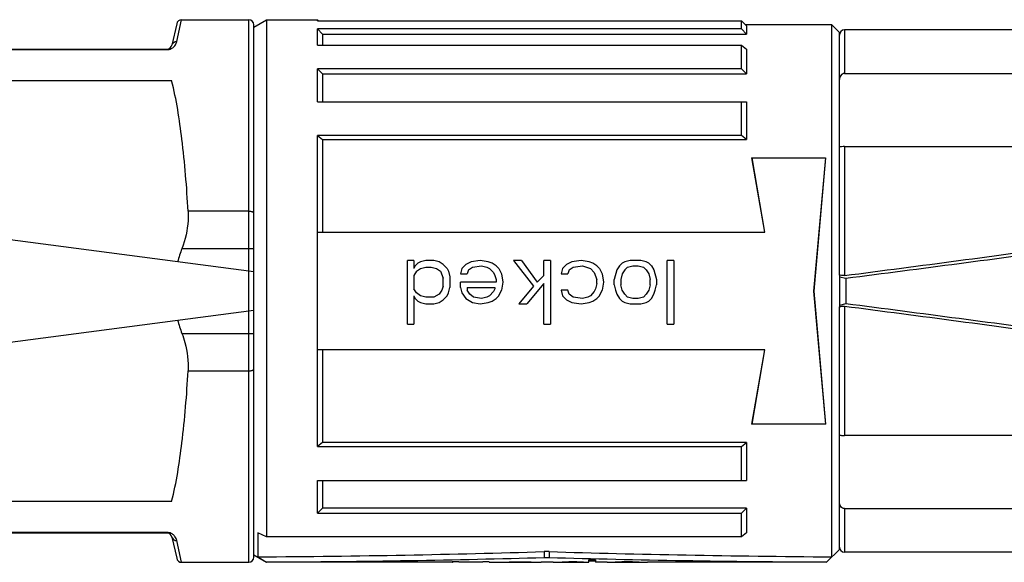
# Model space of a CAD drawing. Header units: millimetres. Extents: x -491 to 2059, y -393 to 795.
# Tile 124 of 256: x -178.56 to -174.69, y 58.82 to 60.95. Entities that reach past the tile are written whole.
import ezdxf

# ---------------------------------------------------------------- set-up
doc = ezdxf.new("R2010")
doc.units = ezdxf.units.MM
doc.header["$LTSCALE"] = 462.55
doc.layers.get('0').update_dxf_attribs({"linetype": 'CONTINUOUS'})
for name, color, linetype in [('1613603_PBL232', 7, 'CONTINUOUS'), ('A2600102_ABL239', 7, 'CONTINUOUS'), ('E2030201_ABL231', 7, 'CONTINUOUS'), ('E2031601_ABL259', 7, 'CONTINUOUS'), ('new_view_13_VBL9', 7, 'CONTINUOUS'), ('ST-8EP1N8AW400S_PBL260', 7, 'CONTINUOUS')]:
    doc.layers.add(name, color=color, linetype=linetype)

# ---------------------------------------------------------------- blocks, each defined once
blk = doc.blocks.new('1613603_PBL232', base_point=(3128.898, 4524.197))
at = {"layer": '1613603_PBL232', "color": 7}
for p, q in [((3128.869, 4534.691), (3128.683, 4533.854)), ((3129.064, 4534.847), (3131.698, 4534.847)), ((3131.898, 4534.559), (3132.398, 4534.847)), ((3131.898, 4513.748), (3131.898, 4534.647)), ((3132.398, 4534.847), (3132.398, 4514.546)), ((3132.398, 4534.847), (3134.398, 4534.847)), ((3134.398, 4534.806), (3134.398, 4534.847)), ((3134.439, 4534.806), (3134.398, 4534.847)), ((3134.398, 4534.806), (3151.048, 4534.806)), ((3151.048, 4534.485), (3151.048, 4534.806)), ((3151.048, 4534.806), (3151.182, 4534.677)), ((3151.182, 4534.677), (3151.248, 4534.613)), ((3151.182, 4534.677), (3151.213, 4534.647)), ((3154.598, 4534.647), (3151.213, 4534.647)), ((3151.248, 4534.613), (3151.248, 4534.275)), ((3154.598, 4534.647), (3154.898, 4534.347)), ((3154.598, 4513.762), (3154.598, 4534.647)), ((3134.398, 4533.848), (3134.398, 4534.485)), ((3151.048, 4534.485), (3134.398, 4534.485)), ((3134.398, 4534.485), (3134.598, 4534.275)), ((3134.598, 4534.275), (3134.598, 4533.848)), ((3134.598, 4534.275), (3151.248, 4534.275)), ((3151.248, 4534.275), (3151.048, 4534.485)), ((3154.898, 4524.822), (3154.898, 4534.347)), ((3134.398, 4533.848), (3151.048, 4533.848)), ((3151.048, 4532.922), (3151.048, 4533.848)), ((3151.048, 4533.848), (3151.248, 4533.694)), ((3120.309, 4533.697), (3128.488, 4533.697)), ((3151.248, 4533.694), (3151.248, 4532.722)), ((3134.398, 4531.629), (3134.398, 4532.922)), ((3151.048, 4532.922), (3134.398, 4532.922)), ((3134.398, 4532.922), (3134.598, 4532.722)), ((3134.598, 4532.722), (3134.598, 4531.629)), ((3134.598, 4532.722), (3151.248, 4532.722)), ((3151.248, 4532.722), (3151.048, 4532.922)), ((3120.126, 4532.461), (3128.671, 4532.461)), ((3134.398, 4531.629), (3151.248, 4531.629)), ((3151.048, 4530.308), (3151.048, 4531.629)), ((3151.248, 4531.629), (3151.248, 4530.141)), ((3134.398, 4518.087), (3134.398, 4530.308)), ((3151.048, 4530.308), (3134.398, 4530.308)), ((3134.398, 4530.308), (3134.598, 4530.141)), ((3151.248, 4530.141), (3151.048, 4530.308)), ((3134.598, 4530.141), (3134.598, 4526.512)), ((3134.598, 4530.141), (3151.248, 4530.141)), ((3151.447, 4529.422), (3151.96, 4526.51)), ((3151.447, 4529.422), (3154.36, 4529.422)), ((3151.971, 4526.512), (3151.473, 4529.422)), ((3154.36, 4529.422), (3153.898, 4524.197)), ((3153.898, 4524.197), (3154.373, 4529.422)), ((3131.898, 4524.947), (3119.445, 4526.587)), ((3134.398, 4526.512), (3151.971, 4526.512)), ((3137.93, 4522.897), (3137.93, 4525.397)), ((3138.19, 4525.397), (3137.93, 4525.397)), ((3138.19, 4525.397), (3138.19, 4525.078)), ((3138.346, 4525.291), (3138.242, 4525.184)), ((3138.45, 4525.344), (3138.346, 4525.291)), ((3138.659, 4525.397), (3138.45, 4525.344)), ((3138.971, 4525.397), (3138.659, 4525.397)), ((3139.18, 4525.344), (3138.971, 4525.397)), ((3139.336, 4525.238), (3139.18, 4525.344)), ((3139.336, 4525.238), (3139.492, 4525.078)), ((3140.221, 4525.238), (3140.065, 4525.078)), ((3140.43, 4525.344), (3140.221, 4525.238)), ((3140.794, 4525.397), (3140.43, 4525.344)), ((3141.107, 4525.344), (3140.794, 4525.397)), ((3141.263, 4525.291), (3141.107, 4525.344)), ((3141.419, 4525.184), (3141.263, 4525.291)), ((3142.096, 4525.397), (3142.878, 4524.387)), ((3142.409, 4525.397), (3142.096, 4525.397)), ((3142.409, 4525.397), (3143.034, 4524.546)), ((3143.294, 4524.812), (3143.294, 4525.397)), ((3143.555, 4525.397), (3143.294, 4525.397)), ((3143.555, 4525.397), (3143.555, 4522.897)), ((3144.18, 4525.238), (3144.023, 4525.078)), ((3144.388, 4525.344), (3144.18, 4525.238)), ((3144.753, 4525.397), (3144.388, 4525.344)), ((3145.065, 4525.344), (3144.753, 4525.397)), ((3145.221, 4525.291), (3145.065, 4525.344)), ((3145.378, 4525.184), (3145.221, 4525.291)), ((3146.367, 4525.291), (3146.263, 4525.184)), ((3146.471, 4525.344), (3146.367, 4525.291)), ((3146.68, 4525.397), (3146.471, 4525.344)), ((3147.096, 4525.397), (3146.68, 4525.397)), ((3147.305, 4525.344), (3147.096, 4525.397)), ((3147.409, 4525.291), (3147.305, 4525.344)), ((3147.409, 4525.291), (3147.513, 4525.184)), ((3148.138, 4522.897), (3148.138, 4525.397)), ((3148.398, 4525.397), (3148.138, 4525.397)), ((3148.398, 4525.397), (3148.398, 4522.897)), ((3131.698, 4523.421), (3131.698, 4524.974)), ((3138.242, 4525.184), (3138.19, 4525.078)), ((3138.294, 4524.972), (3138.19, 4524.812)), ((3138.294, 4524.972), (3138.45, 4525.078)), ((3138.45, 4525.078), (3138.659, 4525.131)), ((3138.659, 4525.131), (3138.867, 4525.131)), ((3138.867, 4525.131), (3139.075, 4525.078)), ((3139.075, 4525.078), (3139.232, 4524.972)), ((3139.232, 4524.972), (3139.336, 4524.706)), ((3139.492, 4525.078), (3139.544, 4524.972)), ((3139.544, 4524.972), (3139.596, 4524.759)), ((3140.065, 4525.078), (3140.013, 4524.865)), ((3140.013, 4524.865), (3140.273, 4524.865)), ((3140.325, 4525.025), (3140.273, 4524.865)), ((3140.325, 4525.025), (3140.482, 4525.131)), ((3140.482, 4525.131), (3140.846, 4525.184)), ((3140.846, 4525.184), (3141.055, 4525.131)), ((3141.055, 4525.131), (3141.159, 4525.078)), ((3141.159, 4525.078), (3141.315, 4524.918)), ((3141.315, 4524.918), (3141.367, 4524.812)), ((3141.419, 4525.184), (3141.523, 4525.078)), ((3141.523, 4525.078), (3141.628, 4524.865)), ((3141.628, 4524.865), (3141.68, 4524.546)), ((3144.023, 4525.078), (3143.971, 4524.865)), ((3143.971, 4524.865), (3144.232, 4524.865)), ((3144.284, 4525.025), (3144.232, 4524.865)), ((3144.284, 4525.025), (3144.44, 4525.131)), ((3144.44, 4525.131), (3144.805, 4525.184)), ((3144.805, 4525.184), (3145.117, 4525.078)), ((3145.117, 4525.078), (3145.273, 4524.918)), ((3145.273, 4524.918), (3145.378, 4524.653)), ((3145.378, 4525.184), (3145.482, 4525.078)), ((3145.482, 4525.078), (3145.586, 4524.865)), ((3145.586, 4524.865), (3145.638, 4524.546)), ((3146.159, 4525.025), (3146.055, 4524.653)), ((3146.263, 4525.184), (3146.159, 4525.025)), ((3146.367, 4524.865), (3146.315, 4524.653)), ((3146.471, 4525.025), (3146.367, 4524.865)), ((3146.575, 4525.131), (3146.471, 4525.025)), ((3146.575, 4525.131), (3146.784, 4525.184)), ((3146.784, 4525.184), (3146.992, 4525.184)), ((3146.992, 4525.184), (3147.2, 4525.131)), ((3147.2, 4525.131), (3147.305, 4525.025)), ((3147.305, 4525.025), (3147.409, 4524.865)), ((3147.409, 4524.865), (3147.461, 4524.653)), ((3147.513, 4525.184), (3147.617, 4525.025)), ((3147.617, 4525.025), (3147.721, 4524.653)), ((3138.19, 4524.812), (3138.19, 4524.28)), ((3139.336, 4524.387), (3139.336, 4524.706)), ((3139.596, 4524.759), (3139.596, 4524.333)), ((3140.013, 4524.333), (3140.013, 4524.546)), ((3141.419, 4524.546), (3140.013, 4524.546)), ((3141.367, 4524.812), (3141.419, 4524.653)), ((3141.419, 4524.653), (3141.419, 4524.546)), ((3141.68, 4524.546), (3141.628, 4524.227)), ((3143.294, 4524.493), (3142.617, 4523.695)), ((3143.294, 4524.812), (3143.034, 4524.546)), ((3143.294, 4522.897), (3143.294, 4524.493)), ((3145.378, 4524.493), (3145.325, 4524.28)), ((3145.378, 4524.493), (3145.378, 4524.653)), ((3145.638, 4524.546), (3145.586, 4524.227)), ((3146.055, 4524.44), (3146.055, 4524.653)), ((3146.315, 4524.653), (3146.315, 4524.44)), ((3147.461, 4524.44), (3147.461, 4524.653)), ((3147.721, 4524.653), (3147.721, 4524.44)), ((3138.294, 4524.121), (3138.19, 4524.28)), ((3138.45, 4524.014), (3138.294, 4524.121)), ((3139.284, 4524.227), (3139.18, 4524.067)), ((3139.336, 4524.387), (3139.284, 4524.227)), ((3139.492, 4524.014), (3139.544, 4524.121)), ((3139.544, 4524.121), (3139.596, 4524.333)), ((3140.013, 4524.333), (3140.065, 4524.121)), ((3140.065, 4524.121), (3140.221, 4523.908)), ((3140.273, 4524.333), (3140.273, 4524.227)), ((3140.273, 4524.333), (3141.367, 4524.333)), ((3140.378, 4524.067), (3140.273, 4524.227)), ((3141.315, 4524.174), (3141.159, 4524.014)), ((3141.367, 4524.28), (3141.315, 4524.174)), ((3141.367, 4524.333), (3141.367, 4524.28)), ((3141.523, 4524.014), (3141.628, 4524.227)), ((3142.878, 4524.387), (3142.305, 4523.695)), ((3143.971, 4524.227), (3144.023, 4524.014)), ((3144.232, 4524.227), (3143.971, 4524.227)), ((3144.284, 4524.067), (3144.232, 4524.227)), ((3145.273, 4524.174), (3145.117, 4524.014)), ((3145.325, 4524.28), (3145.273, 4524.174)), ((3145.482, 4524.014), (3145.586, 4524.227)), ((3146.055, 4524.44), (3146.107, 4524.227)), ((3146.107, 4524.227), (3146.159, 4524.067)), ((3146.367, 4524.227), (3146.315, 4524.44)), ((3146.471, 4524.067), (3146.367, 4524.227)), ((3147.409, 4524.227), (3147.305, 4524.067)), ((3147.461, 4524.44), (3147.409, 4524.227)), ((3147.617, 4524.067), (3147.669, 4524.227)), ((3147.669, 4524.227), (3147.721, 4524.44)), ((3154.373, 4518.972), (3153.898, 4524.197)), ((3153.898, 4524.197), (3154.36, 4518.972)), ((3138.19, 4524.014), (3138.19, 4522.897)), ((3138.19, 4524.014), (3138.242, 4523.908)), ((3138.242, 4523.908), (3138.346, 4523.801)), ((3138.346, 4523.801), (3138.45, 4523.748)), ((3138.659, 4523.961), (3138.45, 4524.014)), ((3138.45, 4523.748), (3138.659, 4523.695)), ((3138.971, 4523.961), (3138.659, 4523.961)), ((3138.659, 4523.695), (3138.971, 4523.695)), ((3139.18, 4524.067), (3138.971, 4523.961)), ((3138.971, 4523.695), (3139.18, 4523.748)), ((3139.18, 4523.748), (3139.336, 4523.855)), ((3139.336, 4523.855), (3139.492, 4524.014)), ((3140.221, 4523.908), (3140.482, 4523.748)), ((3140.534, 4523.961), (3140.378, 4524.067)), ((3140.482, 4523.748), (3140.794, 4523.695)), ((3140.846, 4523.908), (3140.534, 4523.961)), ((3140.794, 4523.695), (3141.107, 4523.748)), ((3141.055, 4523.961), (3140.846, 4523.908)), ((3141.159, 4524.014), (3141.055, 4523.961)), ((3141.107, 4523.748), (3141.263, 4523.801)), ((3141.263, 4523.801), (3141.419, 4523.908)), ((3141.419, 4523.908), (3141.523, 4524.014)), ((3142.305, 4523.695), (3142.617, 4523.695)), ((3144.023, 4524.014), (3144.18, 4523.855)), ((3144.18, 4523.855), (3144.388, 4523.748)), ((3144.44, 4523.961), (3144.284, 4524.067)), ((3144.388, 4523.748), (3144.753, 4523.695)), ((3144.805, 4523.908), (3144.44, 4523.961)), ((3144.753, 4523.695), (3145.065, 4523.748)), ((3145.013, 4523.961), (3144.805, 4523.908)), ((3145.117, 4524.014), (3145.013, 4523.961)), ((3145.065, 4523.748), (3145.221, 4523.801)), ((3145.221, 4523.801), (3145.378, 4523.908)), ((3145.378, 4523.908), (3145.482, 4524.014)), ((3146.159, 4524.067), (3146.263, 4523.908)), ((3146.263, 4523.908), (3146.367, 4523.801)), ((3146.367, 4523.801), (3146.471, 4523.748)), ((3146.575, 4523.961), (3146.471, 4524.067)), ((3146.471, 4523.748), (3146.68, 4523.695)), ((3146.784, 4523.908), (3146.575, 4523.961)), ((3146.68, 4523.695), (3147.096, 4523.695)), ((3146.992, 4523.908), (3146.784, 4523.908)), ((3147.2, 4523.961), (3146.992, 4523.908)), ((3147.096, 4523.695), (3147.305, 4523.748)), ((3147.305, 4524.067), (3147.2, 4523.961)), ((3147.305, 4523.748), (3147.409, 4523.801)), ((3147.409, 4523.801), (3147.513, 4523.908)), ((3147.513, 4523.908), (3147.617, 4524.067)), ((3119.445, 4521.808), (3131.898, 4523.447)), ((3154.898, 4514.047), (3154.898, 4523.573)), ((3137.93, 4522.897), (3138.19, 4522.897)), ((3143.294, 4522.897), (3143.555, 4522.897)), ((3148.138, 4522.897), (3148.398, 4522.897)), ((3151.971, 4521.883), (3134.398, 4521.883)), ((3134.598, 4521.883), (3134.598, 4518.253)), ((3151.96, 4521.885), (3151.447, 4518.972)), ((3151.473, 4518.972), (3151.971, 4521.883)), ((3154.373, 4518.972), (3151.447, 4518.972)), ((3134.598, 4518.253), (3134.398, 4518.087)), ((3134.398, 4518.087), (3151.048, 4518.087)), ((3151.248, 4518.253), (3134.598, 4518.253)), ((3151.048, 4518.087), (3151.248, 4518.253)), ((3151.048, 4516.765), (3151.048, 4518.087)), ((3151.248, 4518.253), (3151.248, 4516.765)), ((3134.398, 4515.472), (3134.398, 4516.765)), ((3134.398, 4516.765), (3151.248, 4516.765)), ((3134.598, 4516.765), (3134.598, 4515.672)), ((3128.671, 4515.933), (3120.126, 4515.933)), ((3134.598, 4515.672), (3134.398, 4515.472)), ((3151.248, 4515.672), (3134.598, 4515.672)), ((3151.048, 4515.472), (3151.248, 4515.672)), ((3151.248, 4515.672), (3151.248, 4514.701)), ((3134.398, 4515.472), (3151.048, 4515.472)), ((3151.048, 4514.546), (3151.048, 4515.472)), ((3128.488, 4514.697), (3120.309, 4514.697)), ((3128.683, 4514.54), (3128.869, 4513.704)), ((3132.052, 4514.701), (3132.052, 4513.761)), ((3132.398, 4514.546), (3132.052, 4514.701)), ((3151.048, 4514.546), (3132.398, 4514.546)), ((3151.248, 4514.701), (3151.048, 4514.546)), ((3154.398, 4513.547), (3154.898, 4514.047)), ((3131.898, 4513.836), (3132.398, 4513.547)), ((3132.052, 4513.761), (3132.398, 4513.557)), ((3143.298, 4513.967), (3143.298, 4513.737)), ((3143.498, 4513.967), (3143.298, 4513.967)), ((3143.298, 4513.737), (3143.498, 4513.737)), ((3143.498, 4513.967), (3143.498, 4513.737)), ((3145.055, 4513.551), (3145.055, 4513.647)), ((3145.315, 4513.647), (3145.055, 4513.647)), ((3145.315, 4513.647), (3145.315, 4513.547)), ((3129.064, 4513.547), (3131.698, 4513.547)), ((3132.398, 4513.557), (3132.398, 4513.547)), ((3139.69, 4513.547), (3132.398, 4513.547)), ((3139.69, 4513.547), (3139.69, 4513.564)), ((3139.95, 4513.564), (3139.69, 4513.564)), ((3139.95, 4513.564), (3139.95, 4513.547)), ((3140.888, 4513.547), (3139.95, 4513.547)), ((3140.888, 4513.547), (3140.888, 4513.564)), ((3141.148, 4513.564), (3140.888, 4513.564)), ((3141.148, 4513.564), (3141.148, 4513.547)), ((3141.148, 4513.547), (3141.825, 4513.547)), ((3141.825, 4513.556), (3141.825, 4513.547)), ((3141.878, 4513.559), (3141.878, 4513.55)), ((3142.034, 4513.561), (3142.034, 4513.552)), ((3142.607, 4513.547), (3142.034, 4513.547)), ((3142.398, 4513.564), (3142.398, 4513.554)), ((3142.607, 4513.561), (3142.607, 4513.552)), ((3142.711, 4513.561), (3142.711, 4513.551)), ((3142.867, 4513.559), (3142.867, 4513.548)), ((3142.919, 4513.556), (3142.919, 4513.547)), ((3142.919, 4513.547), (3142.924, 4513.547)), ((3143.18, 4513.547), (3143.191, 4513.547)), ((3143.658, 4513.547), (3143.191, 4513.547)), ((3143.909, 4513.556), (3143.909, 4513.548)), ((3143.961, 4513.556), (3143.961, 4513.547)), ((3144.013, 4513.561), (3144.013, 4513.549)), ((3144.169, 4513.563), (3144.169, 4513.551)), ((3144.586, 4513.564), (3144.273, 4513.564)), ((3144.378, 4513.564), (3144.378, 4513.552)), ((3144.378, 4513.552), (3144.586, 4513.552)), ((3144.586, 4513.564), (3144.586, 4513.552)), ((3144.794, 4513.561), (3144.794, 4513.551)), ((3144.95, 4513.559), (3144.95, 4513.549)), ((3145.055, 4513.604), (3145.315, 4513.604)), ((3145.772, 4513.547), (3145.315, 4513.547)), ((3145.992, 4513.559), (3145.992, 4513.548)), ((3146.028, 4513.547), (3146.044, 4513.547)), ((3146.044, 4513.559), (3146.044, 4513.547)), ((3146.148, 4513.561), (3146.148, 4513.55)), ((3146.253, 4513.563), (3146.253, 4513.552)), ((3146.878, 4513.547), (3146.253, 4513.547)), ((3146.773, 4513.564), (3146.357, 4513.564)), ((3146.461, 4513.564), (3146.461, 4513.554)), ((3146.461, 4513.554), (3146.669, 4513.554)), ((3146.669, 4513.564), (3146.669, 4513.554)), ((3146.878, 4513.563), (3146.878, 4513.552)), ((3146.982, 4513.561), (3146.982, 4513.55)), ((3147.086, 4513.559), (3147.086, 4513.547)), ((3147.086, 4513.547), (3147.103, 4513.547)), ((3147.138, 4513.559), (3147.138, 4513.548)), ((3154.398, 4513.547), (3147.358, 4513.547)), ((3154.398, 4513.547), (3154.398, 4513.557))]:
    blk.add_line(p, q, dxfattribs=at)
at = {"layer": '1613603_PBL232', "color": 2}
for p, q in [((3128.878, 4533.995), (3129.064, 4534.847)), ((3131.698, 4524.974), (3131.698, 4534.847)), ((3120.309, 4533.675), (3128.488, 4533.675)), ((3128.488, 4533.697), (3128.488, 4533.675)), ((3131.698, 4527.33), (3129.317, 4527.33)), ((3131.898, 4525.859), (3129.073, 4525.859)), ((3131.698, 4513.547), (3131.698, 4523.421)), ((3129.073, 4522.535), (3131.898, 4522.535)), ((3129.317, 4521.064), (3131.698, 4521.064)), ((3128.488, 4514.719), (3120.309, 4514.719)), ((3128.488, 4514.697), (3128.488, 4514.719)), ((3129.064, 4513.547), (3128.878, 4514.4))]:
    blk.add_line(p, q, dxfattribs=at)
at = {"layer": '1613603_PBL232', "color": 7}
for centre, radius, start, end in [((3129.064, 4534.647), 0.2, 89.9892, 167.4489), ((3131.698, 4534.647), 0.2, 0, 90), ((3128.488, 4533.897), 0.2, 270, 347.5), ((3134.028, 4523.963), 5.305, 159.0591, 164.9437), ((3134.028, 4524.431), 5.305, 195.0563, 200.9409), ((3128.488, 4514.497), 0.2, 12.5, 90), ((3129.064, 4513.747), 0.2, 192.5495, 270.0124), ((3131.698, 4513.747), 0.2, 270, 360), ((3071.335, 4594.93), 116.28, 315.58917, 315.73017)]:
    blk.add_arc(centre, radius, start, end, dxfattribs=at)
at = {"layer": '1613603_PBL232', "color": 2}
blk.add_arc((3128.485, 4514.304), 0.415, 77.6961, 89.6606, dxfattribs=at)
at = {"layer": '1613603_PBL232', "color": 7}
for centre, major_axis, ratio, start_param, end_param in [((3082.202, 4524.197), (91.705, -5.276), 0.098362, -0.99044, -0.836014), ((3082.202, 4524.197), (93.46, -5.377), 0.098362, -0.998167, -0.852668), ((3204.595, 4524.197), (91.705, 5.276), 0.098362, -2.305578, -2.153056), ((3204.595, 4524.197), (93.46, 5.377), 0.098362, 3.99426, 4.139759), ((3139.61, 4524.197), (0, 10.65), 0.195833, 3.18016, 3.197892), ((3141.548, 4524.197), (0, 10.65), 0.244791, -3.1352, -3.115219), ((3141.342, 4524.197), (0, 10.65), 0.979167, -3.115219, -3.100226), ((3140.911, 4524.197), (20.856, 0), 0.510639, -1.52943, -1.51943), ((3141.803, 4524.197), (0, 10.65), 0.326391, 3.147986, 3.162971), ((3141.543, 4524.197), (15.642, 0), 0.680851, 4.733767, 4.74376), ((3138.234, 4524.197), (72.997, 0), 0.145896, -1.51943, -1.514428), ((3139.744, 4524.197), (72.997, 0), 0.145897, 4.74376, 4.748757), ((3145.871, 4524.197), (62.569, 0), 0.170213, -1.627164, -1.622162), ((3143.915, 4524.197), (41.713, 0), 0.255319, 4.676021, 4.681018), ((3143.261, 4524.197), (20.856, 0), 0.510639, 4.681018, 4.686015), ((3144.265, 4524.197), (31.284, 0), 0.340426, -1.622162, -1.617162), ((3142.986, 4524.197), (0, 10.65), 0.979167, 3.115219, 3.130205), ((3143.54, 4524.197), (15.642, 0), 0.680851, -1.617162, -1.607164), ((3142.927, 4524.197), (0, 10.65), 0.489584, 3.130205, 3.140194), ((3142.924, 4524.197), (0, 10.65), 0.326388, -3.141593, -3.128007), ((3143.35, 4524.197), (0, 10.65), 0.979168, -3.177961, -3.167967), ((3143.213, 4524.197), (0, 10.65), 0.489583, -3.167967, -3.147986), ((3143.658, 4524.197), (0, 10.65), 0.244792, -3.141593, -3.12521), ((3143.564, 4524.197), (0, 10.65), 0.783333, -3.12521, -3.100226), ((3143.262, 4524.197), (15.642, 0), 0.680851, -1.52943, -1.51943), ((3143.939, 4524.197), (0, 10.65), 0.32639, 3.133002, 3.147986), ((3143.928, 4524.197), (0, 10.65), 0.489584, 3.147986, 3.157975), ((3143.757, 4524.197), (15.642, 0), 0.680851, 4.728772, 4.738763), ((3141.923, 4524.197), (41.713, 0), 0.255319, -1.51943, -1.514428), ((3143.069, 4524.197), (41.712, 0), 0.255319, 4.738763, 4.74376), ((3146.936, 4524.197), (41.713, 0), 0.255319, -1.627164, -1.622162), ((3145.894, 4524.197), (41.713, 0), 0.255319, 4.681018, 4.686015), ((3145.865, 4524.197), (20.856, 0), 0.510639, -1.622162, -1.617162), ((3145.207, 4524.197), (15.642, 0), 0.680852, 4.686015, 4.696006), ((3145.382, 4524.197), (0, 10.65), 0.979167, -3.187958, -3.177961), ((3145.064, 4524.197), (0, 10.65), 0.652778, 3.12521, 3.140194), ((3145.192, 4524.197), (0, 10.65), 0.489583, -3.177961, -3.167967), ((3145.772, 4524.197), (0, 10.65), 0.279762, -3.141593, -3.120215), ((3145.687, 4524.197), (0, 10.65), 0.652778, -3.120215, -3.105225), ((3145.561, 4524.197), (0, 10.65), 0.979166, -3.105225, -3.095227), ((3146.028, 4524.197), (0, 10.65), 0.244791, 3.128007, 3.141593), ((3145.078, 4524.197), (20.856, 0), 0.510638, -1.524431, -1.51943), ((3146, 4524.197), (0, 10.65), 0.652778, 3.147986, 3.162971), ((3144.007, 4524.197), (41.713, 0), 0.255319, -1.51943, -1.514428), ((3145.925, 4524.197), (0, 10.65), 0.979167, 3.162971, 3.172963), ((3144.944, 4524.197), (41.712, 0), 0.255319, 4.74376, 4.748757), ((3148.186, 4524.197), (41.712, 0), 0.255319, 4.676021, 4.681018), ((3149.123, 4524.197), (41.712, 0), 0.255319, -1.627164, -1.622162), ((3147.205, 4524.197), (0, 10.65), 0.979167, -3.172963, -3.162971), ((3148.053, 4524.197), (20.856, 0), 0.510638, -1.622162, -1.617162), ((3147.13, 4524.197), (0, 10.65), 0.652778, 3.120215, 3.1352), ((3147.569, 4524.197), (0, 10.65), 0.979167, -3.187958, -3.177961), ((3147.103, 4524.197), (0, 10.65), 0.244792, 3.141593, 3.155178), ((3147.443, 4524.197), (0, 10.65), 0.652778, -3.177961, -3.162971), ((3147.358, 4524.197), (0, 10.65), 0.279762, -3.162971, -3.141593)]:
    blk.add_ellipse(centre, major_axis=major_axis, ratio=ratio, start_param=start_param, end_param=end_param, dxfattribs=at)
at = {"layer": '1613603_PBL232', "color": 2}
for points, knots in [([(3128.655, 4533.712), (3128.675, 4533.722), (3128.738, 4533.758), (3128.791, 4533.812), (3128.82, 4533.855)], [0, 0, 0, 0, 0.298071, 1, 1, 1, 1]), ([(3128.683, 4533.854), (3128.696, 4533.914), (3128.772, 4533.987), (3128.856, 4533.995), (3128.878, 4533.995)], [0, 0, 0, 0, 0.732049, 1, 1, 1, 1]), ([(3131.698, 4527.33), (3131.746, 4527.33), (3131.805, 4527.326), (3131.898, 4527.295), (3131.898, 4527.271)], [0, 0, 0, 0, 0.664754, 1, 1, 1, 1]), ([(3131.698, 4521.064), (3131.746, 4521.064), (3131.805, 4521.068), (3131.898, 4521.099), (3131.898, 4521.123)], [0, 0, 0, 0, 0.664754, 1, 1, 1, 1]), ([(3128.803, 4514.563), (3128.794, 4514.574), (3128.753, 4514.623), (3128.699, 4514.661), (3128.654, 4514.682)], [0, 0, 0, 0, 0.216394, 1, 1, 1, 1]), ([(3128.683, 4514.541), (3128.696, 4514.481), (3128.772, 4514.408), (3128.856, 4514.399), (3128.878, 4514.4)], [0, 0, 0, 0, 0.732008, 1, 1, 1, 1])]:
    blk.add_open_spline(points, degree=3, knots=knots, dxfattribs=at)
for points in [[(3128.82, 4533.855), (3128.848, 4533.897), (3128.866, 4533.946), (3128.878, 4533.995)], [(3128.488, 4533.675), (3128.515, 4533.675), (3128.543, 4533.678), (3128.569, 4533.684)], [(3128.569, 4533.684), (3128.599, 4533.69), (3128.628, 4533.7), (3128.655, 4533.712)], [(3128.654, 4514.682), (3128.628, 4514.694), (3128.601, 4514.704), (3128.574, 4514.71)], [(3128.878, 4514.4), (3128.864, 4514.458), (3128.839, 4514.515), (3128.803, 4514.563)]]:
    blk.add_open_spline(points, degree=3, dxfattribs=at)
at = {"layer": '1613603_PBL232', "color": 7}
for points, knots in [([(3129.317, 4527.33), (3129.266, 4528.275), (3129.127, 4529.995), (3128.86, 4531.705), (3128.671, 4532.461)], [0, 0, 0, 0, 0.54857, 1, 1, 1, 1]), ([(3129.317, 4527.33), (3129.324, 4527.208), (3129.32, 4526.708), (3129.207, 4526.211), (3129.073, 4525.859)], [0, 0, 0, 0, 0.245634, 1, 1, 1, 1]), ([(3129.073, 4522.535), (3129.118, 4522.417), (3129.273, 4521.942), (3129.337, 4521.436), (3129.317, 4521.064)], [0, 0, 0, 0, 0.254139, 1, 1, 1, 1]), ([(3128.671, 4515.933), (3128.86, 4516.689), (3129.127, 4518.399), (3129.266, 4520.119), (3129.317, 4521.064)], [0, 0, 0, 0, 0.45143, 1, 1, 1, 1])]:
    blk.add_open_spline(points, degree=3, knots=knots, dxfattribs=at)
blk = doc.blocks.new('E2030201_ABL231', base_point=(3128.898, 4524.197))
at = {"layer": '1613603_PBL232'}
blk.add_blockref('1613603_PBL232', (3128.898, 4524.197), dxfattribs=at)
blk = doc.blocks.new('ST-8EP1N8AW400S_PBL260', base_point=(3159.474, 4524.197))
at = {"layer": 'ST-8EP1N8AW400S_PBL260', "color": 2}
for p, q in [((3155.098, 4534.447), (3155.098, 4532.738)), ((3155.098, 4529.865), (3155.098, 4524.805)), ((3155.098, 4523.59), (3155.098, 4518.53)), ((3155.098, 4515.657), (3155.098, 4513.947))]:
    blk.add_line(p, q, dxfattribs=at)
at = {"layer": 'ST-8EP1N8AW400S_PBL260', "color": 7}
for p, q in [((3164.049, 4534.447), (3155.098, 4534.447)), ((3155.098, 4532.738), (3164.049, 4532.738)), ((3155.098, 4529.865), (3164.049, 4529.865)), ((3154.898, 4524.822), (3154.898, 4523.573)), ((3154.898, 4524.76), (3155.148, 4524.7)), ((3155.148, 4524.7), (3155.148, 4523.695)), ((3155.148, 4523.695), (3154.898, 4523.634)), ((3164.049, 4518.53), (3155.098, 4518.53)), ((3155.098, 4515.657), (3164.049, 4515.657)), ((3164.049, 4513.947), (3155.098, 4513.947))]:
    blk.add_line(p, q, dxfattribs=at)
for centre, radius, start, end in [((3155.098, 4534.247), 0.2, 90, 180), ((2958.022, 6045.363), 1533.277, 277.384821, 277.722205), ((2951.229, 6105.371), 1593.771, 277.351006, 277.673755), ((2949.33, 2928.57), 1608.348, 82.327965, 82.647789), ((2958.022, 3003.032), 1533.276, 82.277795, 82.615179), ((3155.098, 4514.147), 0.2, 180, 270)]:
    blk.add_arc(centre, radius, start, end, dxfattribs=at)
for points, knots in [([(3155.098, 4532.738), (3155.042, 4532.738), (3154.928, 4532.672), (3154.898, 4532.554), (3154.898, 4532.497)], [0, 0, 0, 0, 0.495541, 1, 1, 1, 1]), ([(3154.922, 4529.862), (3154.915, 4529.862), (3154.896, 4529.859), (3154.907, 4529.865), (3154.909, 4529.865)], [0, 0, 0, 0, 0.736398, 1, 1, 1, 1]), ([(3155.098, 4529.865), (3155.08, 4529.865), (3155.021, 4529.864), (3154.962, 4529.862), (3154.922, 4529.862)], [0, 0, 0, 0, 0.319265, 1, 1, 1, 1]), ([(3154.93, 4524.817), (3154.921, 4524.821), (3154.906, 4524.829), (3154.898, 4524.846), (3154.898, 4524.853)], [0, 0, 0, 0, 0.576648, 1, 1, 1, 1]), ([(3155.098, 4524.805), (3155.082, 4524.802), (3155.026, 4524.798), (3154.967, 4524.801), (3154.93, 4524.817)], [0, 0, 0, 0, 0.294929, 1, 1, 1, 1]), ([(3154.93, 4523.577), (3154.921, 4523.573), (3154.906, 4523.565), (3154.898, 4523.548), (3154.898, 4523.541)], [0, 0, 0, 0, 0.576035, 1, 1, 1, 1]), ([(3155.098, 4523.59), (3155.082, 4523.592), (3155.026, 4523.596), (3154.966, 4523.594), (3154.93, 4523.577)], [0, 0, 0, 0, 0.295252, 1, 1, 1, 1]), ([(3154.922, 4518.533), (3154.931, 4518.533), (3154.99, 4518.531), (3155.049, 4518.53), (3155.098, 4518.53)], [0, 0, 0, 0, 0.164282, 1, 1, 1, 1]), ([(3155.098, 4515.657), (3155.042, 4515.657), (3154.928, 4515.722), (3154.898, 4515.84), (3154.898, 4515.897)], [0, 0, 0, 0, 0.495542, 1, 1, 1, 1])]:
    blk.add_open_spline(points, degree=3, knots=knots, dxfattribs=at)
blk = doc.blocks.new('E2031601_ABL259', base_point=(3159.474, 4524.197))
at = {"layer": 'ST-8EP1N8AW400S_PBL260'}
blk.add_blockref('ST-8EP1N8AW400S_PBL260', (3159.474, 4524.197), dxfattribs=at)
blk = doc.blocks.new('A2600102_ABL239', base_point=(3159.474, 4524.197))
at = {"layer": 'E2031601_ABL259'}
blk.add_blockref('E2031601_ABL259', (3159.474, 4524.197), dxfattribs=at)
blk = doc.blocks.new('NEW_VIEW_13_VBL9', base_point=(3419.523, 4542.783))
at = {"layer": 'A2600102_ABL239'}
blk.add_blockref('A2600102_ABL239', (3159.474, 4524.197), dxfattribs=at)
at = {"layer": 'E2030201_ABL231'}
blk.add_blockref('E2030201_ABL231', (3128.898, 4524.197), dxfattribs=at)
blk = doc.blocks.new('W1')
at = {"layer": 'new_view_13_VBL9'}
blk.add_blockref('NEW_VIEW_13_VBL9', (3419.5234, 4542.7828), dxfattribs=at)

msp = doc.modelspace()

# ---------------------------------------------------------------- block references
at = {"xscale": 0.1, "yscale": 0.1, "zscale": 0.1}
msp.add_blockref('W1', (-490.8323, -392.5342), dxfattribs=at)

doc.saveas('drawing.dxf')
